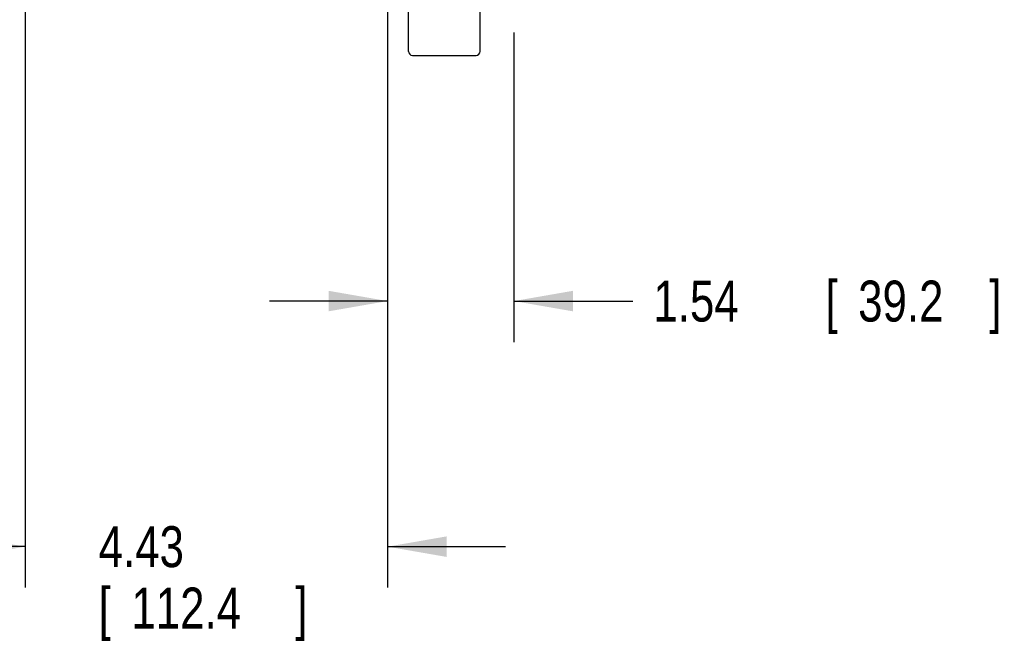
# Model space of a CAD drawing. Header units: inches. Extents: x 0 to 34, y 0 to 22.
# Tile 9 of 31: x 8 to 11, y 13.1 to 15. Entities that reach past the tile are written whole.
import ezdxf

# ---------------------------------------------------------------- set-up
doc = ezdxf.new("R2010")
doc.units = ezdxf.units.IN
doc.header["$LTSCALE"] = 1.87
doc.header["$MEASUREMENT"] = 0
doc.layers.get('0').update_dxf_attribs({"linetype": 'CONTINUOUS'})
doc.layers.add('DIMENSIONS', color=7, linetype='CONTINUOUS')
doc.styles.get("Standard").update_dxf_attribs({"font": 'txt', "width": 0.8})
doc.dimstyles.new('DIMSTYLE_2', dxfattribs={"dimtxt": 0.125, "dimasz": 0.18, "dimexe": 0.18, "dimexo": 0.0625, "dimgap": 0.09, "dimtad": 0, "dimtih": 1, "dimtoh": 1, "dimlfac": 4, "dimzin": 4, "dimdsep": 46, "dimtxsty": 'STANDARD', "dimblk": '_FILLED', "dimblk1": '_FILLED', "dimblk2": '_FILLED', "dimcen": 0.09, "dimadec": 0, "dimazin": 0, "dimtp": 0.03, "dimtm": 0.03, "dimtfac": 1, "dimtofl": 0, "dimtmove": 0, "dimatfit": 3, "dimldrblk": '_FILLED', "dimfxl": 1, "dimtolj": 1, "dimtzin": 4, "dimarcsym": 0})

# ---------------------------------------------------------------- blocks, each defined once
blk = doc.blocks.new('_FILLED')
at = {"color": 0, "linetype": 'BYBLOCK'}
blk.add_solid([(0, 0), (-1, 0.174), (-1, -0.174)], dxfattribs=at)
blk = doc.blocks.new('*D7')
at = {"layer": 'DIMENSIONS', "color": 2, "linetype": 'CONTINUOUS'}
for p, q in [((8.0429, 15.1035), (8.0429, 13.2582)), ((9.1491, 15.1035), (9.1491, 13.2582)), ((8.0429, 13.3832), (7.6829, 13.3832)), ((9.1491, 13.3832), (9.5091, 13.3832))]:
    blk.add_line(p, q, dxfattribs=at)
at = {"layer": 'DIMENSIONS', "color": 2, "linetype": 'CONTINUOUS', "xscale": 0.18, "yscale": 0.18, "zscale": 0.18}
blk.add_blockref('_FILLED', (8.0429, 13.3832), dxfattribs=at)
at = {"layer": 'DIMENSIONS', "color": 2, "linetype": 'CONTINUOUS', "xscale": 0.18, "yscale": 0.18, "zscale": 0.18, "rotation": 180}
blk.add_blockref('_FILLED', (9.1491, 13.3832), dxfattribs=at)
at = {"layer": 'DIMENSIONS', "color": 2, "linetype": 'CONTINUOUS', "width": 0.8}
for s, p in [('4.43', (8.2673, 13.3207)), ('[', (8.2673, 13.1332)), ('112.4', (8.3673, 13.1332)), (']', (8.8673, 13.1332))]:
    blk.add_text(s, height=0.125, dxfattribs=at).set_placement(p)
blk = doc.blocks.new('*D9')
at = {"layer": 'DIMENSIONS', "color": 2, "linetype": 'CONTINUOUS'}
for p, q in [((9.1491, 14.969), (9.1491, 14.0082)), ((9.5349, 14.9535), (9.5349, 14.0082)), ((9.1491, 14.1332), (8.7891, 14.1332)), ((9.5349, 14.1332), (9.8981, 14.1332))]:
    blk.add_line(p, q, dxfattribs=at)
at = {"layer": 'DIMENSIONS', "color": 2, "linetype": 'CONTINUOUS', "xscale": 0.18, "yscale": 0.18, "zscale": 0.18}
blk.add_blockref('_FILLED', (9.1491, 14.1332), dxfattribs=at)
at = {"layer": 'DIMENSIONS', "color": 2, "linetype": 'CONTINUOUS', "xscale": 0.18, "yscale": 0.18, "zscale": 0.18, "rotation": 180}
blk.add_blockref('_FILLED', (9.5349, 14.1332), dxfattribs=at)
at = {"layer": 'DIMENSIONS', "color": 2, "linetype": 'CONTINUOUS', "width": 0.8}
for s, p in [('1.54', (9.9606, 14.0707)), ('[', (10.4856, 14.0707)), ('39.2', (10.5856, 14.0707)), (']', (10.9856, 14.0707))]:
    blk.add_text(s, height=0.125, dxfattribs=at).set_placement(p)

msp = doc.modelspace()

# ---------------------------------------------------------------- linework, layer by layer
at = {"color": 7, "linetype": 'CONTINUOUS'}
for p, q in [((9.21301, 14.8957), (9.21301, 15.01601)), ((9.43176, 14.8957), (9.43176, 15.01601)), ((9.22551, 14.8832), (9.41926, 14.8832))]:
    msp.add_line(p, q, dxfattribs=at)
for centre, start, end in [((9.22551, 14.8957), 180, 270), ((9.41926, 14.8957), 270, 360)]:
    msp.add_arc(centre, 0.0125, start, end, dxfattribs=at)

# ---------------------------------------------------------------- dimensions: what is measured, and where the dimension line sits
at = {"layer": 'DIMENSIONS', "color": 2, "linetype": 'CONTINUOUS'}
dim = msp.add_linear_dim(base=(8.0428886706, 13.3831956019), p1=(9.1491386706, 15.1035081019), p2=(8.0428886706, 15.1035081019), angle=180, dimstyle='DIMSTYLE_2', dxfattribs=at)
dim.commit()
dim.dimension.update_dxf_attribs({"geometry": '*D7', "text_midpoint": (8.6173218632, 13.2894456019), "dimtype": 160})
dim = msp.add_linear_dim(base=(9.53489, 14.1332), p1=(9.14914, 14.96901), p2=(9.53489, 14.95351), dimstyle='DIMSTYLE_2', dxfattribs=at)
dim.commit()
dim.dimension.update_dxf_attribs({"geometry": '*D9', "text_midpoint": (10.52309, 14.1332), "dimtype": 160})

doc.saveas('drawing.dxf')
